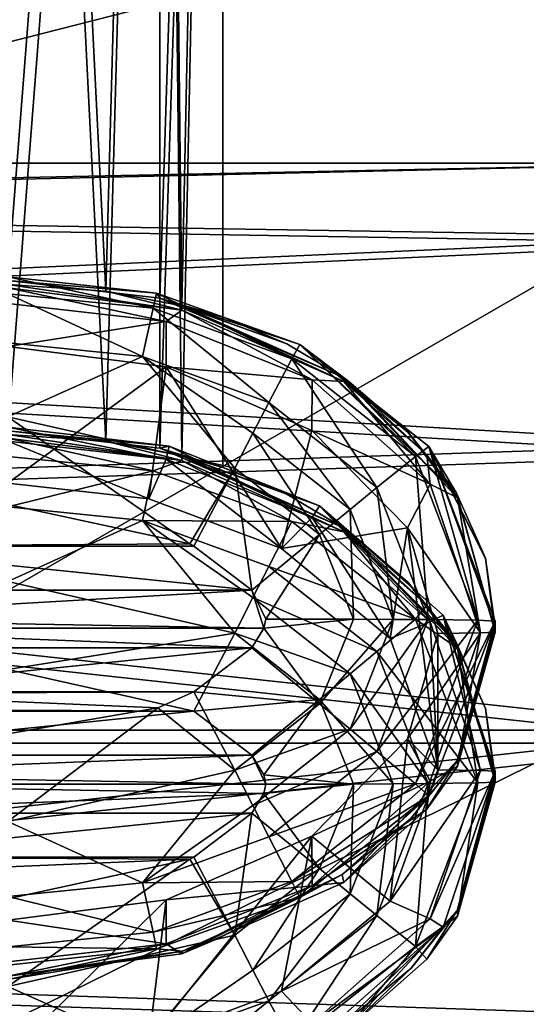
# Model space of a CAD drawing. Header units: metres. Extents: x -1004 to 0, y -808 to 0.
# Tile 49 of 159: x -760 to -742, y -157 to -123. Entities that reach past the tile are written whole.
import ezdxf

# ---------------------------------------------------------------- set-up
doc = ezdxf.new("R2010")
doc.units = ezdxf.units.M

msp = doc.modelspace()

# ---------------------------------------------------------------- linework, layer by layer
at = {"layer": 'None012310'}
for points in [[(-502.018646, -55.05748, 2077.158447), (-932.118103, -108.3162, 2112.660645), (-918.387695, -133.430511, 2129.401611)], [(-918.387695, -133.430511, 2129.401611), (-901.755127, -155.084702, 2143.836426), (-502.018646, -55.05748, 2077.158447)], [(-901.755127, -155.084702, 2143.836426), (-820.791748, -194.333847, 2169.999756), (-502.018646, -55.05748, 2077.158447)], [(-502.018646, -55.05748, 2077.158447), (-820.791748, -194.333847, 2169.999756), (-502.018646, -194.333847, 2169.999756)], [(-914.9198, -137.676178, 2128.745361), (-928.7276, -113.098167, 2112.361572), (-502.018646, -57.672649, 2075.415039)], [(-502.018646, -57.672649, 2075.415039), (-898.363892, -158.604187, 2142.695801), (-914.9198, -137.676178, 2128.745361)], [(-820.791748, -195.279739, 2167.143799), (-898.363892, -158.604187, 2142.695801), (-502.018646, -57.672649, 2075.415039)], [(-502.018646, -195.279739, 2167.143799), (-820.791748, -195.279739, 2167.143799), (-502.018646, -57.672649, 2075.415039)]]:
    msp.add_3dface(points, dxfattribs=at)
at = {"layer": 'None012312'}
for points in [[(-760.21582, -131.741089, 1316.990356), (-760.21582, -63.743683, 1317.58374), (-754.912537, -63.762852, 1319.780396)], [(-754.911255, -132.349716, 1319.183105), (-760.21582, -131.741089, 1316.990356), (-754.912537, -63.762852, 1319.780396)], [(-754.912537, -63.855412, 1330.386597), (-760.21582, -63.87458, 1332.583252), (-756.800537, -132.105423, 1331.164917)], [(-754.151306, -132.62204, 1328.895752), (-754.912537, -63.855412, 1330.386597), (-756.800537, -132.105423, 1331.164917)], [(-754.911255, -132.349716, 1319.183105), (-754.912537, -63.762852, 1319.780396), (-752.71582, -63.809132, 1325.083496)], [(-752.71582, -63.809132, 1325.083496), (-754.912537, -63.855412, 1330.386597), (-754.151306, -132.62204, 1328.895752)], [(-752.71582, -133.018692, 1324.479492), (-754.911255, -132.349716, 1319.183105), (-752.71582, -63.809132, 1325.083496)], [(-752.71582, -133.018692, 1324.479492), (-752.71582, -63.809132, 1325.083496), (-754.151306, -132.62204, 1328.895752)], [(-756.800537, -132.105423, 1331.164917), (-760.21582, -63.87458, 1332.583252), (-760.217529, -131.871994, 1331.989868)], [(-760.21582, -136.97702, 1916.967529), (-760.21582, -68.979607, 1917.560913), (-754.912537, -68.998772, 1919.757568)], [(-754.911255, -137.585632, 1919.160278), (-760.21582, -136.97702, 1916.967529), (-754.912537, -68.998772, 1919.757568)], [(-754.911255, -137.585632, 1919.160278), (-754.912537, -68.998772, 1919.757568), (-752.71582, -69.045052, 1925.060669)], [(-756.800537, -137.341339, 1931.14209), (-760.21582, -69.110504, 1932.560425), (-760.217529, -137.10791, 1931.966919)], [(-754.912537, -69.091331, 1930.36377), (-760.21582, -69.110504, 1932.560425), (-756.800537, -137.341339, 1931.14209)], [(-754.151306, -137.857956, 1928.872925), (-754.912537, -69.091331, 1930.36377), (-756.800537, -137.341339, 1931.14209)], [(-752.71582, -69.045052, 1925.060669), (-754.912537, -69.091331, 1930.36377), (-754.151306, -137.857956, 1928.872925)], [(-752.71582, -138.254608, 1924.456665), (-754.911255, -137.585632, 1919.160278), (-752.71582, -69.045052, 1925.060669)], [(-752.71582, -138.254608, 1924.456665), (-752.71582, -69.045052, 1925.060669), (-754.151306, -137.857956, 1928.872925)], [(-755.035645, -132.17598, 1302.486084), (-755.1521, -132.707458, 1299.4198), (-760.21582, -131.614563, 1302.490967)], [(-755.1521, -132.707458, 1299.4198), (-760.21582, -132.196777, 1299.424316), (-760.21582, -131.614563, 1302.490967)], [(-760.21582, -131.614563, 1302.490967), (-760.21582, -131.741089, 1316.990356), (-755.035645, -132.17598, 1302.486084)], [(-760.21582, -131.741089, 1316.990356), (-754.911255, -132.349716, 1319.183105), (-755.035645, -132.17598, 1302.486084)], [(-754.151184, -132.775528, 1346.482544), (-756.800537, -132.105423, 1331.164917), (-760.217529, -131.871994, 1331.989868)], [(-760.217529, -131.871994, 1331.989868), (-760.217529, -131.99852, 1346.489258), (-754.151184, -132.775528, 1346.482544)], [(-754.151184, -132.775528, 1346.482544), (-760.217529, -131.99852, 1346.489258), (-754.697571, -133.167831, 1349.307739)], [(-754.697571, -133.167831, 1349.307739), (-760.217529, -131.99852, 1346.489258), (-760.216431, -132.539917, 1349.313232)], [(-755.1521, -132.707458, 1299.4198), (-755.52002, -134.389618, 1296.809692), (-760.21582, -132.196777, 1299.424316)], [(-755.52002, -134.389618, 1296.809692), (-760.21582, -133.908249, 1296.813843), (-760.21582, -132.196777, 1299.424316)], [(-754.151306, -132.62204, 1328.895752), (-756.800537, -132.105423, 1331.164917), (-754.151184, -132.775528, 1346.482544)], [(-750.307251, -134.471954, 1299.404419), (-755.1521, -132.707458, 1299.4198), (-755.035645, -132.17598, 1302.486084)], [(-750.031921, -133.973663, 1302.470337), (-750.307251, -134.471954, 1299.404419), (-755.035645, -132.17598, 1302.486084)], [(-755.035645, -132.17598, 1302.486084), (-754.911255, -132.349716, 1319.183105), (-750.031921, -133.973663, 1302.470337)], [(-760.216431, -132.539917, 1349.313232), (-760.216614, -134.044571, 1351.763062), (-754.697571, -133.167831, 1349.307739)], [(-754.911255, -132.349716, 1319.183105), (-748.530579, -135.112442, 1324.461304), (-750.031921, -133.973663, 1302.470337)], [(-752.71582, -133.018692, 1324.479492), (-752.70697, -133.021713, 1324.479492), (-754.911255, -132.349716, 1319.183105)], [(-752.70697, -133.021713, 1324.479492), (-750.489807, -133.945953, 1324.471436), (-754.911255, -132.349716, 1319.183105)], [(-754.911255, -132.349716, 1319.183105), (-750.489807, -133.945953, 1324.471436), (-750.481201, -133.950256, 1324.471436)], [(-750.481201, -133.950256, 1324.471436), (-748.530579, -135.112442, 1324.461304), (-754.911255, -132.349716, 1319.183105)], [(-751.106995, -135.991089, 1296.795654), (-755.52002, -134.389618, 1296.809692), (-755.1521, -132.707458, 1299.4198)], [(-750.307251, -134.471954, 1299.404419), (-751.106995, -135.991089, 1296.795654), (-755.1521, -132.707458, 1299.4198)], [(-749.603027, -135.20079, 1349.289917), (-754.151184, -132.775528, 1346.482544), (-754.697571, -133.167831, 1349.307739)], [(-748.501648, -135.262039, 1346.460815), (-748.530579, -135.112442, 1324.461304), (-754.151306, -132.62204, 1328.895752)], [(-748.530579, -135.112442, 1324.461304), (-750.481201, -133.950256, 1324.471436), (-754.151306, -132.62204, 1328.895752)], [(-754.151306, -132.62204, 1328.895752), (-750.481201, -133.950256, 1324.471436), (-750.489807, -133.945953, 1324.471436)], [(-750.489807, -133.945953, 1324.471436), (-752.70697, -133.021713, 1324.479492), (-754.151306, -132.62204, 1328.895752)], [(-752.70697, -133.021713, 1324.479492), (-752.71582, -133.018692, 1324.479492), (-754.151306, -132.62204, 1328.895752)], [(-748.501648, -135.262039, 1346.460815), (-754.151306, -132.62204, 1328.895752), (-754.151184, -132.775528, 1346.482544)], [(-748.501648, -135.262039, 1346.460815), (-754.151184, -132.775528, 1346.482544), (-749.603027, -135.20079, 1349.289917)], [(-760.216614, -134.044571, 1351.763062), (-754.696289, -134.746262, 1351.756958), (-754.697571, -133.167831, 1349.307739)], [(-754.697571, -133.167831, 1349.307739), (-754.696289, -134.746262, 1351.756958), (-749.603027, -135.20079, 1349.289917)], [(-760.21582, -133.908249, 1296.813843), (-755.52002, -134.389618, 1296.809692), (-760.21582, -136.488403, 1295.057129)], [(-760.216614, -134.044571, 1351.763062), (-760.216431, -138.804169, 1897.159302), (-754.696289, -134.746262, 1351.756958)], [(-745.998535, -137.880554, 1299.374634), (-750.307251, -134.471954, 1299.404419), (-750.031921, -133.973663, 1302.470337)], [(-745.530396, -137.521713, 1302.439331), (-745.998535, -137.880554, 1299.374634), (-750.031921, -133.973663, 1302.470337)], [(-744.578674, -139.130905, 1324.426147), (-744.573303, -139.139587, 1324.426147), (-750.031921, -133.973663, 1302.470337)], [(-744.573303, -139.139587, 1324.426147), (-744.567017, -139.149689, 1324.426025), (-750.031921, -133.973663, 1302.470337)], [(-750.031921, -133.973663, 1302.470337), (-744.567017, -139.149689, 1324.426025), (-745.530396, -137.521713, 1302.439331)], [(-750.031921, -133.973663, 1302.470337), (-748.530579, -135.112442, 1324.461304), (-748.327393, -135.256622, 1324.459961)], [(-748.327393, -135.256622, 1324.459961), (-748.319031, -135.26265, 1324.459961), (-750.031921, -133.973663, 1302.470337)], [(-748.319031, -135.26265, 1324.459961), (-746.263733, -137.024078, 1324.44458), (-750.031921, -133.973663, 1302.470337)], [(-750.031921, -133.973663, 1302.470337), (-746.263733, -137.024078, 1324.44458), (-746.256165, -137.031754, 1324.444458)], [(-746.256165, -137.031754, 1324.444458), (-744.578674, -139.130905, 1324.426147), (-750.031921, -133.973663, 1302.470337)], [(-755.52002, -134.389618, 1296.809692), (-752.303894, -138.283401, 1295.041382), (-760.21582, -136.488403, 1295.057129)], [(-751.106995, -135.991089, 1296.795654), (-751.665833, -137.059708, 1295.792114), (-755.52002, -134.389618, 1296.809692)], [(-751.665833, -137.059708, 1295.792114), (-752.303894, -138.283401, 1295.041382), (-755.52002, -134.389618, 1296.809692)], [(-747.33905, -138.962097, 1296.769775), (-751.106995, -135.991089, 1296.795654), (-750.307251, -134.471954, 1299.404419)], [(-745.998535, -137.880554, 1299.374634), (-747.33905, -138.962097, 1296.769775), (-750.307251, -134.471954, 1299.404419)], [(-760.216431, -138.804169, 1897.159302), (-755.299805, -139.356461, 1897.154541), (-754.696289, -134.746262, 1351.756958)], [(-754.696289, -134.746262, 1351.756958), (-755.299805, -139.356461, 1897.154541), (-750.671204, -141.089813, 1897.139404)], [(-750.671204, -141.089813, 1897.139404), (-749.608643, -136.973862, 1351.737549), (-754.696289, -134.746262, 1351.756958)], [(-754.696289, -134.746262, 1351.756958), (-749.608643, -136.973862, 1351.737549), (-749.603027, -135.20079, 1349.289917)], [(-749.603027, -135.20079, 1349.289917), (-749.608643, -136.973862, 1351.737549), (-745.47998, -138.84462, 1349.258179)], [(-745.47998, -138.84462, 1349.258179), (-748.501648, -135.262039, 1346.460815), (-749.603027, -135.20079, 1349.289917)], [(-748.327393, -135.256622, 1324.459961), (-748.530579, -135.112442, 1324.461304), (-744.534058, -139.32196, 1346.425415)], [(-744.534058, -139.32196, 1346.425415), (-748.530579, -135.112442, 1324.461304), (-745.602417, -137.819229, 1346.438477)], [(-748.530579, -135.112442, 1324.461304), (-748.501648, -135.262039, 1346.460815), (-745.602417, -137.819229, 1346.438477)], [(-745.602417, -137.819229, 1346.438477), (-748.501648, -135.262039, 1346.460815), (-745.47998, -138.84462, 1349.258179)], [(-748.319031, -135.26265, 1324.459961), (-748.327393, -135.256622, 1324.459961), (-744.534058, -139.32196, 1346.425415)], [(-744.534058, -139.32196, 1346.425415), (-746.263733, -137.024078, 1324.44458), (-748.319031, -135.26265, 1324.459961)], [(-748.275757, -139.724945, 1295.768799), (-751.665833, -137.059708, 1295.792114), (-751.106995, -135.991089, 1296.795654)], [(-747.33905, -138.962097, 1296.769775), (-748.275757, -139.724945, 1295.768799), (-751.106995, -135.991089, 1296.795654)], [(-752.303894, -138.283401, 1295.041382), (-753.868774, -140.926224, 1294.409424), (-760.21582, -136.488403, 1295.057129)], [(-760.21582, -136.488403, 1295.057129), (-753.868774, -140.926224, 1294.409424), (-760.21582, -139.544434, 1294.421387)], [(-754.585144, -137.516937, 1902.46228), (-754.697571, -137.970413, 1899.629639), (-760.216431, -136.850479, 1902.46814)], [(-754.697571, -137.970413, 1899.629639), (-760.216431, -137.342499, 1899.635132), (-760.216431, -136.850479, 1902.46814)], [(-760.216431, -136.850479, 1902.46814), (-760.21582, -136.97702, 1916.967529), (-754.585144, -137.516937, 1902.46228)], [(-760.21582, -136.97702, 1916.967529), (-754.911255, -137.585632, 1919.160278), (-754.585144, -137.516937, 1902.46228)], [(-746.270203, -140.361496, 1351.708008), (-749.608643, -136.973862, 1351.737549), (-750.671204, -141.089813, 1897.139404)], [(-745.47998, -138.84462, 1349.258179), (-749.608643, -136.973862, 1351.737549), (-746.270203, -140.361496, 1351.708008)], [(-754.151184, -138.011444, 1946.459595), (-756.800537, -137.341339, 1931.14209), (-760.217529, -137.10791, 1931.966919)], [(-760.217529, -137.10791, 1931.966919), (-760.217529, -137.234451, 1946.466431), (-754.151184, -138.011444, 1946.459595)], [(-754.151184, -138.011444, 1946.459595), (-760.217529, -137.234451, 1946.466431), (-755.1521, -138.380783, 1949.517944)], [(-755.1521, -138.380783, 1949.517944), (-760.217529, -137.234451, 1946.466431), (-760.21582, -137.870102, 1949.522461)], [(-754.697571, -137.970413, 1899.629639), (-755.299805, -139.356461, 1897.154541), (-760.216431, -137.342499, 1899.635132)], [(-755.299805, -139.356461, 1897.154541), (-760.216431, -138.804169, 1897.159302), (-760.216431, -137.342499, 1899.635132)], [(-754.151306, -137.857956, 1928.872925), (-756.800537, -137.341339, 1931.14209), (-754.151184, -138.011444, 1946.459595)], [(-749.345337, -140.599472, 1295.02124), (-752.303894, -138.283401, 1295.041382), (-751.665833, -137.059708, 1295.792114)], [(-748.275757, -139.724945, 1295.768799), (-749.345337, -140.599472, 1295.02124), (-751.665833, -137.059708, 1295.792114)], [(-746.256165, -137.031754, 1324.444458), (-746.263733, -137.024078, 1324.44458), (-744.534058, -139.32196, 1346.425415)], [(-744.578674, -139.130905, 1324.426147), (-746.256165, -137.031754, 1324.444458), (-744.534058, -139.32196, 1346.425415)], [(-754.585144, -137.516937, 1902.46228), (-754.911255, -137.585632, 1919.160278), (-749.341187, -139.590836, 1902.444214)], [(-754.911255, -137.585632, 1919.160278), (-748.530579, -140.348373, 1924.438354), (-749.341187, -139.590836, 1902.444214)], [(-752.71582, -138.254608, 1924.456665), (-752.70697, -138.257645, 1924.456665), (-754.911255, -137.585632, 1919.160278)], [(-752.70697, -138.257645, 1924.456665), (-750.489807, -139.181885, 1924.448608), (-754.911255, -137.585632, 1919.160278)], [(-754.911255, -137.585632, 1919.160278), (-750.489807, -139.181885, 1924.448608), (-750.481201, -139.186172, 1924.448608)], [(-750.481201, -139.186172, 1924.448608), (-748.530579, -140.348373, 1924.438354), (-754.911255, -137.585632, 1919.160278)], [(-749.603027, -140.003372, 1899.611938), (-754.697571, -137.970413, 1899.629639), (-754.585144, -137.516937, 1902.46228)], [(-749.341187, -139.590836, 1902.444214), (-749.603027, -140.003372, 1899.611938), (-754.585144, -137.516937, 1902.46228)], [(-743.824829, -143.587387, 1299.324829), (-745.998535, -137.880554, 1299.374634), (-745.530396, -137.521713, 1302.439331)], [(-743.21582, -143.614105, 1302.38623), (-743.824829, -143.587387, 1299.324829), (-745.530396, -137.521713, 1302.439331)], [(-743.21582, -143.614105, 1302.38623), (-745.530396, -137.521713, 1302.439331), (-743.21582, -143.806091, 1324.385376)], [(-745.530396, -137.521713, 1302.439331), (-743.549133, -141.434128, 1324.406128), (-743.21582, -143.806091, 1324.385376)], [(-744.567017, -139.149689, 1324.426025), (-743.551758, -141.424942, 1324.406128), (-745.530396, -137.521713, 1302.439331)], [(-745.530396, -137.521713, 1302.439331), (-743.551758, -141.424942, 1324.406128), (-743.549133, -141.434128, 1324.406128)], [(-755.1521, -138.380783, 1949.517944), (-760.21582, -137.870102, 1949.522461), (-760.21582, -139.626862, 1952.102661)], [(-750.671204, -141.089813, 1897.139404), (-755.299805, -139.356461, 1897.154541), (-754.697571, -137.970413, 1899.629639)], [(-750.307251, -140.145279, 1949.502563), (-754.151184, -138.011444, 1946.459595), (-755.1521, -138.380783, 1949.517944)], [(-749.603027, -140.003372, 1899.611938), (-750.671204, -141.089813, 1897.139404), (-754.697571, -137.970413, 1899.629639)], [(-748.501648, -140.497955, 1946.437988), (-748.530579, -140.348373, 1924.438354), (-754.151306, -137.857956, 1928.872925)], [(-748.530579, -140.348373, 1924.438354), (-750.481201, -139.186172, 1924.448608), (-754.151306, -137.857956, 1928.872925)], [(-754.151306, -137.857956, 1928.872925), (-750.481201, -139.186172, 1924.448608), (-750.489807, -139.181885, 1924.448608)], [(-750.489807, -139.181885, 1924.448608), (-752.70697, -138.257645, 1924.456665), (-754.151306, -137.857956, 1928.872925)], [(-752.70697, -138.257645, 1924.456665), (-752.71582, -138.254608, 1924.456665), (-754.151306, -137.857956, 1928.872925)], [(-748.501648, -140.497955, 1946.437988), (-754.151306, -137.857956, 1928.872925), (-754.151184, -138.011444, 1946.459595)], [(-748.501648, -140.497955, 1946.437988), (-754.151184, -138.011444, 1946.459595), (-750.307251, -140.145279, 1949.502563)], [(-745.55896, -143.564743, 1296.729614), (-747.33905, -138.962097, 1296.769775), (-745.998535, -137.880554, 1299.374634)], [(-743.824829, -143.587387, 1299.324829), (-745.55896, -143.564743, 1296.729614), (-745.998535, -137.880554, 1299.374634)], [(-744.534058, -139.32196, 1346.425415), (-745.602417, -137.819229, 1346.438477), (-745.47998, -138.84462, 1349.258179)], [(-755.1521, -138.380783, 1949.517944), (-760.21582, -139.626862, 1952.102661), (-755.52002, -140.108231, 1952.098389)], [(-750.307251, -140.145279, 1949.502563), (-755.1521, -138.380783, 1949.517944), (-755.52002, -140.108231, 1952.098389)], [(-752.303894, -138.283401, 1295.041382), (-753.726318, -140.999481, 1294.408691), (-753.868774, -140.926224, 1294.409424)], [(-751.707275, -142.535782, 1294.395386), (-753.726318, -140.999481, 1294.408691), (-752.303894, -138.283401, 1295.041382)], [(-749.345337, -140.599472, 1295.02124), (-751.707275, -142.535782, 1294.395386), (-752.303894, -138.283401, 1295.041382)], [(-746.771301, -143.556061, 1295.734741), (-748.275757, -139.724945, 1295.768799), (-747.33905, -138.962097, 1296.769775)], [(-745.55896, -143.564743, 1296.729614), (-746.771301, -143.556061, 1295.734741), (-747.33905, -138.962097, 1296.769775)], [(-743.732544, -144.022751, 1349.213013), (-745.47998, -138.84462, 1349.258179), (-746.270203, -140.361496, 1351.708008)], [(-744.534058, -139.32196, 1346.425415), (-745.47998, -138.84462, 1349.258179), (-743.732544, -144.022751, 1349.213013)], [(-744.534058, -139.32196, 1346.425415), (-744.573303, -139.139587, 1324.426147), (-744.578674, -139.130905, 1324.426147)], [(-744.567017, -139.149689, 1324.426025), (-744.573303, -139.139587, 1324.426147), (-744.534058, -139.32196, 1346.425415)], [(-743.21582, -143.998062, 1346.384521), (-743.551758, -141.424942, 1324.406128), (-744.567017, -139.149689, 1324.426025)], [(-743.21582, -143.998062, 1346.384521), (-744.567017, -139.149689, 1324.426025), (-744.534058, -139.32196, 1346.425415)], [(-743.21582, -143.998062, 1346.384521), (-744.534058, -139.32196, 1346.425415), (-743.732544, -144.022751, 1349.213013)], [(-760.21582, -139.544434, 1294.421387), (-753.868774, -140.926224, 1294.409424), (-766.705383, -140.999496, 1294.408691)], [(-755.52002, -140.108231, 1952.098389), (-760.21582, -139.626862, 1952.102661), (-760.21582, -142.237289, 1953.814087)], [(-745.47998, -143.647202, 1899.580078), (-749.603027, -140.003372, 1899.611938), (-749.341187, -139.590836, 1902.444214)], [(-748.154358, -143.549606, 1294.995483), (-749.345337, -140.599472, 1295.02124), (-748.275757, -139.724945, 1295.768799)], [(-745.033997, -143.40451, 1902.410889), (-745.47998, -143.647202, 1899.580078), (-749.341187, -139.590836, 1902.444214)], [(-744.578674, -144.366821, 1924.40332), (-744.573303, -144.375504, 1924.40332), (-749.341187, -139.590836, 1902.444214)], [(-744.573303, -144.375504, 1924.40332), (-744.567017, -144.38562, 1924.403198), (-749.341187, -139.590836, 1902.444214)], [(-749.341187, -139.590836, 1902.444214), (-744.567017, -144.38562, 1924.403198), (-745.033997, -143.40451, 1902.410889)], [(-749.341187, -139.590836, 1902.444214), (-748.530579, -140.348373, 1924.438354), (-748.327393, -140.492538, 1924.437134)], [(-748.327393, -140.492538, 1924.437134), (-748.319031, -140.498581, 1924.437134), (-749.341187, -139.590836, 1902.444214)], [(-748.319031, -140.498581, 1924.437134), (-746.263733, -142.26001, 1924.421753), (-749.341187, -139.590836, 1902.444214)], [(-749.341187, -139.590836, 1902.444214), (-746.263733, -142.26001, 1924.421753), (-746.256165, -142.267685, 1924.421631)], [(-746.256165, -142.267685, 1924.421631), (-744.578674, -144.366821, 1924.40332), (-749.341187, -139.590836, 1902.444214)], [(-746.771301, -143.556061, 1295.734741), (-748.154358, -143.549606, 1294.995483), (-748.275757, -139.724945, 1295.768799)], [(-755.52002, -140.108231, 1952.098389), (-760.21582, -142.237289, 1953.814087), (-752.303894, -144.032272, 1953.798462)], [(-751.106995, -141.709702, 1952.084473), (-755.52002, -140.108231, 1952.098389), (-751.665833, -142.795685, 1953.069214)], [(-751.665833, -142.795685, 1953.069214), (-755.52002, -140.108231, 1952.098389), (-752.303894, -144.032272, 1953.798462)], [(-750.307251, -140.145279, 1949.502563), (-755.52002, -140.108231, 1952.098389), (-751.106995, -141.709702, 1952.084473)], [(-746.87793, -144.228683, 1897.112061), (-750.671204, -141.089813, 1897.139404), (-749.603027, -140.003372, 1899.611938)], [(-745.47998, -143.647202, 1899.580078), (-746.87793, -144.228683, 1897.112061), (-749.603027, -140.003372, 1899.611938)], [(-745.998535, -143.553879, 1949.4729), (-750.307251, -140.145279, 1949.502563), (-751.106995, -141.709702, 1952.084473)], [(-746.87793, -144.228683, 1897.112061), (-746.270203, -140.361496, 1351.708008), (-750.671204, -141.089813, 1897.139404)], [(-745.998535, -143.553879, 1949.4729), (-748.501648, -140.497955, 1946.437988), (-750.307251, -140.145279, 1949.502563)], [(-748.327393, -140.492538, 1924.437134), (-748.530579, -140.348373, 1924.438354), (-744.534058, -144.557892, 1946.402466)], [(-744.534058, -144.557892, 1946.402466), (-748.530579, -140.348373, 1924.438354), (-745.602417, -143.055145, 1946.415649)], [(-748.530579, -140.348373, 1924.438354), (-748.501648, -140.497955, 1946.437988), (-745.602417, -143.055145, 1946.415649)], [(-746.270203, -140.361496, 1351.708008), (-746.87793, -144.228683, 1897.112061), (-745.21582, -148.803848, 1897.072021)], [(-745.21582, -144.04425, 1351.675903), (-746.270203, -140.361496, 1351.708008), (-745.21582, -148.803848, 1897.072021)], [(-746.270203, -140.361496, 1351.708008), (-745.21582, -144.04425, 1351.675903), (-743.732544, -144.022751, 1349.213013)], [(-751.21582, -143.544296, 1294.386475), (-751.707275, -142.535782, 1294.395386), (-749.345337, -140.599472, 1295.02124)], [(-748.154358, -143.549606, 1294.995483), (-751.21582, -143.544296, 1294.386475), (-749.345337, -140.599472, 1295.02124)], [(-745.602417, -143.055145, 1946.415649), (-748.501648, -140.497955, 1946.437988), (-745.998535, -143.553879, 1949.4729)], [(-748.319031, -140.498581, 1924.437134), (-748.327393, -140.492538, 1924.437134), (-744.534058, -144.557892, 1946.402466)], [(-744.534058, -144.557892, 1946.402466), (-746.263733, -142.26001, 1924.421753), (-748.319031, -140.498581, 1924.437134)], [(-768.72644, -142.538223, 1294.395264), (-766.705383, -140.999496, 1294.408691), (-751.707275, -142.535782, 1294.395386)], [(-753.868774, -140.926224, 1294.409424), (-753.726318, -140.999481, 1294.408691), (-766.705383, -140.999496, 1294.408691)], [(-766.705383, -140.999496, 1294.408691), (-753.726318, -140.999481, 1294.408691), (-751.707275, -142.535782, 1294.395386)], [(-743.549133, -141.434128, 1324.406128), (-743.551758, -141.424942, 1324.406128), (-743.21582, -143.998062, 1346.384521)], [(-743.21582, -143.806091, 1324.385376), (-743.549133, -141.434128, 1324.406128), (-743.21582, -143.998062, 1346.384521)], [(-747.33905, -144.68071, 1952.058472), (-751.106995, -141.709702, 1952.084473), (-751.665833, -142.795685, 1953.069214)], [(-745.998535, -143.553879, 1949.4729), (-751.106995, -141.709702, 1952.084473), (-747.33905, -144.68071, 1952.058472)], [(-752.303894, -144.032272, 1953.798462), (-760.21582, -142.237289, 1953.814087), (-760.21582, -145.303955, 1954.396362)], [(-746.256165, -142.267685, 1924.421631), (-746.263733, -142.26001, 1924.421753), (-744.534058, -144.557892, 1946.402466)], [(-744.578674, -144.366821, 1924.40332), (-746.256165, -142.267685, 1924.421631), (-744.534058, -144.557892, 1946.402466)], [(-751.282776, -143.865799, 1294.383667), (-769.21582, -143.544296, 1294.386475), (-751.707275, -142.535782, 1294.395386)], [(-751.707275, -142.535782, 1294.395386), (-769.21582, -143.544296, 1294.386475), (-768.72644, -142.538223, 1294.395264)], [(-751.665833, -142.795685, 1953.069214), (-752.303894, -144.032272, 1953.798462), (-748.275757, -145.460922, 1953.046021)], [(-751.21582, -143.544296, 1294.386475), (-751.282776, -143.865799, 1294.383667), (-751.707275, -142.535782, 1294.395386)], [(-747.33905, -144.68071, 1952.058472), (-751.665833, -142.795685, 1953.069214), (-748.275757, -145.460922, 1953.046021)], [(-744.534058, -144.557892, 1946.402466), (-745.602417, -143.055145, 1946.415649), (-745.998535, -143.553879, 1949.4729)], [(-743.732544, -148.825333, 1899.534912), (-745.47998, -143.647202, 1899.580078), (-745.033997, -143.40451, 1902.410889)], [(-743.21582, -148.850021, 1902.363403), (-743.732544, -148.825333, 1899.534912), (-745.033997, -143.40451, 1902.410889)], [(-743.21582, -148.850021, 1902.363403), (-745.033997, -143.40451, 1902.410889), (-743.21582, -149.042007, 1924.362549)], [(-745.033997, -143.40451, 1902.410889), (-743.549133, -146.670044, 1924.383179), (-743.21582, -149.042007, 1924.362549)], [(-744.567017, -144.38562, 1924.403198), (-743.551758, -146.660858, 1924.383301), (-745.033997, -143.40451, 1902.410889)], [(-745.033997, -143.40451, 1902.410889), (-743.551758, -146.660858, 1924.383301), (-743.549133, -146.670044, 1924.383179)], [(-769.21582, -143.544296, 1294.386475), (-751.282776, -143.865799, 1294.383667), (-769.148926, -143.865891, 1294.383667)], [(-751.282776, -143.865799, 1294.383667), (-751.705139, -144.550293, 1294.377808), (-769.148926, -143.865891, 1294.383667)], [(-769.148926, -143.865891, 1294.383667), (-751.705139, -144.550293, 1294.377808), (-768.724426, -144.552811, 1294.377686)], [(-749.345337, -146.499741, 1294.969727), (-751.705139, -144.550293, 1294.377808), (-751.282776, -143.865799, 1294.383667)], [(-751.21582, -143.544296, 1294.386475), (-748.154358, -143.549606, 1294.995483), (-751.282776, -143.865799, 1294.383667)], [(-748.154358, -143.549606, 1294.995483), (-749.345337, -146.499741, 1294.969727), (-751.282776, -143.865799, 1294.383667)], [(-748.154358, -143.549606, 1294.995483), (-746.771301, -143.556061, 1295.734741), (-749.345337, -146.499741, 1294.969727)], [(-746.771301, -143.556061, 1295.734741), (-748.275757, -147.387177, 1295.701904), (-749.345337, -146.499741, 1294.969727)], [(-746.771301, -143.556061, 1295.734741), (-745.55896, -143.564743, 1296.729614), (-748.275757, -147.387177, 1295.701904)], [(-745.55896, -143.564743, 1296.729614), (-747.33905, -148.167389, 1296.689453), (-748.275757, -147.387177, 1295.701904)], [(-743.824829, -149.260712, 1949.423096), (-745.998535, -143.553879, 1949.4729), (-747.33905, -144.68071, 1952.058472)], [(-747.33905, -148.167389, 1296.689453), (-745.55896, -143.564743, 1296.729614), (-743.824829, -143.587387, 1299.324829)], [(-745.998535, -149.294205, 1299.275024), (-747.33905, -148.167389, 1296.689453), (-743.824829, -143.587387, 1299.324829)], [(-745.21582, -148.803848, 1897.072021), (-746.87793, -144.228683, 1897.112061), (-745.47998, -143.647202, 1899.580078)], [(-744.534058, -144.557892, 1946.402466), (-745.998535, -143.553879, 1949.4729), (-743.824829, -149.260712, 1949.423096)], [(-743.824829, -143.587387, 1299.324829), (-743.21582, -143.614105, 1302.38623), (-745.998535, -149.294205, 1299.275024)], [(-743.21582, -143.614105, 1302.38623), (-745.530396, -149.706497, 1302.333008), (-745.998535, -149.294205, 1299.275024)], [(-744.543213, -148.475815, 1324.344604), (-745.530396, -149.706497, 1302.333008), (-743.21582, -143.614105, 1302.38623)], [(-743.732544, -148.825333, 1899.534912), (-745.21582, -148.803848, 1897.072021), (-745.47998, -143.647202, 1899.580078)], [(-743.21582, -143.806091, 1324.385376), (-744.543213, -148.475815, 1324.344604), (-743.21582, -143.614105, 1302.38623)], [(-744.534058, -148.674179, 1346.34375), (-744.543213, -148.475815, 1324.344604), (-743.21582, -143.806091, 1324.385376)], [(-743.21582, -143.998062, 1346.384521), (-744.534058, -148.674179, 1346.34375), (-743.21582, -143.806091, 1324.385376)], [(-760.21582, -145.303955, 1954.396362), (-753.726318, -146.759003, 1954.383545), (-752.303894, -144.032272, 1953.798462)], [(-753.726318, -146.759003, 1954.383545), (-749.345337, -146.348358, 1953.778198), (-752.303894, -144.032272, 1953.798462)], [(-752.303894, -144.032272, 1953.798462), (-749.345337, -146.348358, 1953.778198), (-748.275757, -145.460922, 1953.046021)], [(-745.21582, -144.04425, 1351.675903), (-746.270142, -147.726883, 1351.643677), (-743.732544, -144.022751, 1349.213013)], [(-746.270142, -147.726883, 1351.643677), (-745.47998, -149.200882, 1349.167847), (-743.732544, -144.022751, 1349.213013)], [(-745.21582, -144.04425, 1351.675903), (-745.21582, -148.803848, 1897.072021), (-746.270142, -147.726883, 1351.643677)], [(-743.732544, -144.022751, 1349.213013), (-745.47998, -149.200882, 1349.167847), (-744.534058, -148.674179, 1346.34375)], [(-743.21582, -143.998062, 1346.384521), (-743.732544, -144.022751, 1349.213013), (-744.534058, -148.674179, 1346.34375)], [(-751.705139, -144.550293, 1294.377808), (-766.705383, -146.089081, 1294.36438), (-768.724426, -144.552811, 1294.377686)], [(-751.705139, -144.550293, 1294.377808), (-753.726318, -146.089096, 1294.36438), (-766.705383, -146.089081, 1294.36438)], [(-753.726318, -146.089096, 1294.36438), (-751.705139, -144.550293, 1294.377808), (-749.345337, -146.499741, 1294.969727)], [(-744.534058, -144.557892, 1946.402466), (-744.573303, -144.375504, 1924.40332), (-744.578674, -144.366821, 1924.40332)], [(-744.567017, -144.38562, 1924.403198), (-744.573303, -144.375504, 1924.40332), (-744.534058, -144.557892, 1946.402466)], [(-743.21582, -149.233994, 1946.361694), (-743.551758, -146.660858, 1924.383301), (-744.567017, -144.38562, 1924.403198)], [(-743.21582, -149.233994, 1946.361694), (-744.567017, -144.38562, 1924.403198), (-744.534058, -144.557892, 1946.402466)], [(-743.21582, -149.233994, 1946.361694), (-744.534058, -144.557892, 1946.402466), (-743.824829, -149.260712, 1949.423096)], [(-748.275757, -145.460922, 1953.046021), (-745.55896, -149.283356, 1952.018311), (-747.33905, -144.68071, 1952.058472)], [(-745.55896, -149.283356, 1952.018311), (-743.824829, -149.260712, 1949.423096), (-747.33905, -144.68071, 1952.058472)], [(-753.726318, -146.759003, 1954.383545), (-760.21582, -145.303955, 1954.396362), (-766.562927, -146.68573, 1954.384277)], [(-749.345337, -146.348358, 1953.778198), (-746.771301, -149.292038, 1953.013184), (-748.275757, -145.460922, 1953.046021)], [(-748.275757, -145.460922, 1953.046021), (-746.771301, -149.292038, 1953.013184), (-745.55896, -149.283356, 1952.018311)], [(-753.726318, -146.089096, 1294.36438), (-766.601501, -146.142792, 1294.363892), (-766.705383, -146.089081, 1294.36438)], [(-753.726318, -146.089096, 1294.36438), (-754.980896, -146.64653, 1294.359497), (-766.601501, -146.142792, 1294.363892)], [(-754.980896, -146.64653, 1294.359497), (-760.21582, -147.544144, 1294.351563), (-766.601501, -146.142792, 1294.363892)], [(-754.980896, -146.64653, 1294.359497), (-753.726318, -146.089096, 1294.36438), (-752.303894, -148.815811, 1294.949463)], [(-752.303894, -148.815811, 1294.949463), (-753.726318, -146.089096, 1294.36438), (-749.345337, -146.499741, 1294.969727)], [(-753.726318, -146.759003, 1954.383545), (-751.705139, -148.297806, 1954.370117), (-749.345337, -146.348358, 1953.778198)], [(-749.345337, -146.499741, 1294.969727), (-748.275757, -147.387177, 1295.701904), (-752.303894, -148.815811, 1294.949463)], [(-751.705139, -148.297806, 1954.370117), (-751.282776, -148.9823, 1954.364258), (-749.345337, -146.348358, 1953.778198)], [(-749.345337, -146.348358, 1953.778198), (-751.282776, -148.9823, 1954.364258), (-748.154358, -149.298492, 1953.752441)], [(-748.154358, -149.298492, 1953.752441), (-746.771301, -149.292038, 1953.013184), (-749.345337, -146.348358, 1953.778198)], [(-751.705139, -148.297806, 1954.370117), (-753.726318, -146.759003, 1954.383545), (-768.724426, -148.295288, 1954.370239)], [(-768.724426, -148.295288, 1954.370239), (-753.726318, -146.759003, 1954.383545), (-766.705383, -146.759003, 1954.383545)], [(-753.726318, -146.759003, 1954.383545), (-766.562927, -146.68573, 1954.384277), (-766.705383, -146.759003, 1954.383545)], [(-760.21582, -150.610794, 1294.933838), (-760.21582, -147.544144, 1294.351563), (-754.980896, -146.64653, 1294.359497)], [(-760.21582, -150.610794, 1294.933838), (-754.980896, -146.64653, 1294.359497), (-752.303894, -148.815811, 1294.949463)], [(-743.549133, -146.670044, 1924.383179), (-743.551758, -146.660858, 1924.383301), (-743.21582, -149.233994, 1946.361694)], [(-743.21582, -149.042007, 1924.362549), (-743.549133, -146.670044, 1924.383179), (-743.21582, -149.233994, 1946.361694)], [(-748.275757, -147.387177, 1295.701904), (-751.665833, -150.052414, 1295.678711), (-752.303894, -148.815811, 1294.949463)], [(-748.275757, -147.387177, 1295.701904), (-747.33905, -148.167389, 1296.689453), (-751.665833, -150.052414, 1295.678711)], [(-746.270142, -147.726883, 1351.643677), (-746.87793, -153.378998, 1897.032104), (-749.608643, -151.114685, 1351.614136)], [(-746.270142, -147.726883, 1351.643677), (-749.608643, -151.114685, 1351.614136), (-745.47998, -149.200882, 1349.167847)], [(-745.21582, -148.803848, 1897.072021), (-746.87793, -153.378998, 1897.032104), (-746.270142, -147.726883, 1351.643677)], [(-769.148926, -148.982193, 1954.364258), (-751.705139, -148.297806, 1954.370117), (-768.724426, -148.295288, 1954.370239)], [(-751.705139, -148.297806, 1954.370117), (-769.148926, -148.982193, 1954.364258), (-751.21582, -149.303802, 1954.36145)], [(-751.282776, -148.9823, 1954.364258), (-751.705139, -148.297806, 1954.370117), (-751.21582, -149.303802, 1954.36145)], [(-747.33905, -148.167389, 1296.689453), (-751.106995, -151.138382, 1296.663452), (-751.665833, -150.052414, 1295.678711)], [(-751.106995, -151.138382, 1296.663452), (-747.33905, -148.167389, 1296.689453), (-745.998535, -149.294205, 1299.275024)], [(-745.600098, -150.174133, 1346.330688), (-748.501648, -152.7341, 1346.30835), (-744.543213, -148.475815, 1324.344604)], [(-744.543213, -148.475815, 1324.344604), (-748.501648, -152.7341, 1346.30835), (-746.133728, -150.478699, 1324.327148)], [(-744.543213, -148.475815, 1324.344604), (-746.133728, -150.478699, 1324.327148), (-745.530396, -149.706497, 1302.333008)], [(-744.534058, -148.674179, 1346.34375), (-745.600098, -150.174133, 1346.330688), (-744.543213, -148.475815, 1324.344604)], [(-744.534058, -148.674179, 1346.34375), (-745.47998, -149.200882, 1349.167847), (-745.600098, -150.174133, 1346.330688)], [(-751.21582, -149.303802, 1954.36145), (-769.148926, -148.982193, 1954.364258), (-769.21582, -149.303802, 1954.36145)], [(-760.21582, -150.610794, 1294.933838), (-752.303894, -148.815811, 1294.949463), (-755.52002, -152.739868, 1296.649536)], [(-752.303894, -148.815811, 1294.949463), (-751.665833, -150.052414, 1295.678711), (-755.52002, -152.739868, 1296.649536)], [(-751.282776, -148.9823, 1954.364258), (-751.21582, -149.303802, 1954.36145), (-748.154358, -149.298492, 1953.752441)], [(-746.87793, -153.378998, 1897.032104), (-745.21582, -148.803848, 1897.072021), (-743.732544, -148.825333, 1899.534912)], [(-745.47998, -154.003479, 1899.489746), (-746.87793, -153.378998, 1897.032104), (-743.732544, -148.825333, 1899.534912)], [(-743.732544, -148.825333, 1899.534912), (-743.21582, -148.850021, 1902.363403), (-745.47998, -154.003479, 1899.489746)], [(-743.21582, -148.850021, 1902.363403), (-745.033997, -154.295532, 1902.315796), (-745.47998, -154.003479, 1899.489746)], [(-744.543213, -153.711746, 1924.321777), (-745.033997, -154.295532, 1902.315796), (-743.21582, -148.850021, 1902.363403)], [(-743.21582, -149.042007, 1924.362549), (-744.543213, -153.711746, 1924.321777), (-743.21582, -148.850021, 1902.363403)], [(-768.72644, -150.309875, 1954.352661), (-751.282776, -149.625305, 1954.358643), (-769.21582, -149.303802, 1954.36145)], [(-769.21582, -149.303802, 1954.36145), (-751.282776, -149.625305, 1954.358643), (-751.21582, -149.303802, 1954.36145)], [(-751.21582, -149.303802, 1954.36145), (-751.282776, -149.625305, 1954.358643), (-748.154358, -149.298492, 1953.752441)], [(-751.282776, -149.625305, 1954.358643), (-749.345337, -152.248627, 1953.726685), (-748.154358, -149.298492, 1953.752441)], [(-750.307251, -152.70282, 1299.245361), (-751.106995, -151.138382, 1296.663452), (-745.998535, -149.294205, 1299.275024)], [(-745.998535, -149.294205, 1299.275024), (-745.530396, -149.706497, 1302.333008), (-750.307251, -152.70282, 1299.245361)], [(-749.608643, -151.114685, 1351.614136), (-749.603027, -152.844727, 1349.135986), (-745.47998, -149.200882, 1349.167847)], [(-745.47998, -149.200882, 1349.167847), (-749.603027, -152.844727, 1349.135986), (-745.600098, -150.174133, 1346.330688)], [(-748.154358, -149.298492, 1953.752441), (-749.345337, -152.248627, 1953.726685), (-748.275757, -153.123154, 1952.979126)], [(-746.771301, -149.292038, 1953.013184), (-748.275757, -153.123154, 1952.979126), (-747.33905, -153.886002, 1951.978149)], [(-746.771301, -149.292038, 1953.013184), (-748.154358, -149.298492, 1953.752441), (-748.275757, -153.123154, 1952.979126)], [(-745.55896, -149.283356, 1952.018311), (-747.33905, -153.886002, 1951.978149), (-745.998535, -154.967529, 1949.373291)], [(-745.55896, -149.283356, 1952.018311), (-746.771301, -149.292038, 1953.013184), (-747.33905, -153.886002, 1951.978149)], [(-743.824829, -149.260712, 1949.423096), (-745.998535, -154.967529, 1949.373291), (-744.534058, -153.910095, 1946.320923)], [(-743.824829, -149.260712, 1949.423096), (-745.55896, -149.283356, 1952.018311), (-745.998535, -154.967529, 1949.373291)], [(-744.534058, -153.910095, 1946.320923), (-744.543213, -153.711746, 1924.321777), (-743.21582, -149.042007, 1924.362549)], [(-743.21582, -149.233994, 1946.361694), (-744.534058, -153.910095, 1946.320923), (-743.21582, -149.042007, 1924.362549)], [(-743.21582, -149.233994, 1946.361694), (-743.824829, -149.260712, 1949.423096), (-744.534058, -153.910095, 1946.320923)], [(-751.282776, -149.625305, 1954.358643), (-768.72644, -150.309875, 1954.352661), (-751.707275, -150.312317, 1954.352539)], [(-751.282776, -149.625305, 1954.358643), (-751.707275, -150.312317, 1954.352539), (-749.345337, -152.248627, 1953.726685)], [(-745.530396, -149.706497, 1302.333008), (-750.031921, -153.254532, 1302.302124), (-750.307251, -152.70282, 1299.245361)], [(-745.530396, -149.706497, 1302.333008), (-748.556458, -152.455643, 1324.309937), (-750.031921, -153.254532, 1302.302124)], [(-745.530396, -149.706497, 1302.333008), (-746.155334, -150.500427, 1324.326904), (-748.556458, -152.455643, 1324.309937)], [(-746.133728, -150.478699, 1324.327148), (-746.155334, -150.500427, 1324.326904), (-745.530396, -149.706497, 1302.333008)], [(-751.665833, -150.052414, 1295.678711), (-751.106995, -151.138382, 1296.663452), (-755.52002, -152.739868, 1296.649536)], [(-768.72644, -150.309875, 1954.352661), (-766.705383, -151.848602, 1954.339233), (-751.707275, -150.312317, 1954.352539)], [(-751.707275, -150.312317, 1954.352539), (-766.705383, -151.848602, 1954.339233), (-753.726318, -151.848602, 1954.339233)], [(-751.707275, -150.312317, 1954.352539), (-753.726318, -151.848602, 1954.339233), (-752.303894, -154.564697, 1953.706543)], [(-751.707275, -150.312317, 1954.352539), (-752.303894, -154.564697, 1953.706543), (-749.345337, -152.248627, 1953.726685)], [(-745.600098, -150.174133, 1346.330688), (-749.603027, -152.844727, 1349.135986), (-748.501648, -152.7341, 1346.30835)], [(-755.52002, -152.739868, 1296.649536), (-760.21582, -153.221222, 1296.645264), (-760.21582, -150.610794, 1294.933838)], [(-746.155334, -150.500427, 1324.326904), (-748.501648, -152.7341, 1346.30835), (-748.556458, -152.455643, 1324.309937)], [(-748.501648, -152.7341, 1346.30835), (-746.155334, -150.500427, 1324.326904), (-746.133728, -150.478699, 1324.327148)], [(-755.52002, -152.739868, 1296.649536), (-751.106995, -151.138382, 1296.663452), (-750.307251, -152.70282, 1299.245361)], [(-749.608643, -151.114685, 1351.614136), (-750.671204, -156.517914, 1897.004761), (-755.299805, -158.25119, 1896.989624)], [(-749.608643, -151.114685, 1351.614136), (-755.299805, -158.25119, 1896.989624), (-754.696167, -153.342239, 1351.594727)], [(-749.608643, -151.114685, 1351.614136), (-754.696167, -153.342239, 1351.594727), (-749.603027, -152.844727, 1349.135986)], [(-746.87793, -153.378998, 1897.032104), (-750.671204, -156.517914, 1897.004761), (-749.608643, -151.114685, 1351.614136)], [(-766.705383, -151.848602, 1954.339233), (-753.868774, -151.921875, 1954.338501), (-753.726318, -151.848602, 1954.339233)], [(-766.705383, -151.848602, 1954.339233), (-765.450745, -152.406036, 1954.334351), (-753.868774, -151.921875, 1954.338501)], [(-765.450745, -152.406036, 1954.334351), (-760.21582, -153.30365, 1954.326538), (-753.868774, -151.921875, 1954.338501)], [(-752.303894, -154.564697, 1953.706543), (-753.868774, -151.921875, 1954.338501), (-760.21582, -156.35968, 1953.690796)], [(-760.21582, -156.35968, 1953.690796), (-753.868774, -151.921875, 1954.338501), (-760.21582, -153.30365, 1954.326538)], [(-753.726318, -151.848602, 1954.339233), (-753.868774, -151.921875, 1954.338501), (-752.303894, -154.564697, 1953.706543)], [(-748.501648, -152.7341, 1346.30835), (-754.151184, -155.220612, 1346.286621), (-748.556458, -152.455643, 1324.309937)], [(-748.556458, -152.455643, 1324.309937), (-754.151184, -155.220612, 1346.286621), (-752.91156, -154.699417, 1324.290283)], [(-748.556458, -152.455643, 1324.309937), (-752.91156, -154.699417, 1324.290283), (-750.031921, -153.254532, 1302.302124)], [(-749.345337, -152.248627, 1953.726685), (-752.303894, -154.564697, 1953.706543), (-751.665833, -155.788376, 1952.955811)], [(-748.275757, -153.123154, 1952.979126), (-749.345337, -152.248627, 1953.726685), (-751.665833, -155.788376, 1952.955811)], [(-760.21582, -153.221222, 1296.645264), (-755.52002, -152.739868, 1296.649536), (-755.1521, -154.4673, 1299.22998)], [(-755.1521, -154.4673, 1299.22998), (-755.52002, -152.739868, 1296.649536), (-750.307251, -152.70282, 1299.245361)], [(-750.307251, -152.70282, 1299.245361), (-750.031921, -153.254532, 1302.302124), (-755.1521, -154.4673, 1299.22998)], [(-749.603027, -152.844727, 1349.135986), (-754.151184, -155.220612, 1346.286621), (-748.501648, -152.7341, 1346.30835)], [(-754.696167, -153.342239, 1351.594727), (-754.697571, -154.87767, 1349.118286), (-749.603027, -152.844727, 1349.135986)], [(-749.603027, -152.844727, 1349.135986), (-754.697571, -154.87767, 1349.118286), (-754.151184, -155.220612, 1346.286621)], [(-748.275757, -153.123154, 1952.979126), (-751.665833, -155.788376, 1952.955811), (-751.106995, -156.85701, 1951.952271)], [(-747.33905, -153.886002, 1951.978149), (-748.275757, -153.123154, 1952.979126), (-751.106995, -156.85701, 1951.952271)], [(-754.696167, -153.342239, 1351.594727), (-760.21637, -158.803558, 1896.984863), (-760.216614, -154.043961, 1351.588623)], [(-754.696167, -153.342239, 1351.594727), (-760.216614, -154.043961, 1351.588623), (-754.697571, -154.87767, 1349.118286)], [(-755.299805, -158.25119, 1896.989624), (-760.21637, -158.803558, 1896.984863), (-754.696167, -153.342239, 1351.594727)], [(-760.21582, -154.977982, 1299.225464), (-760.21582, -153.221222, 1296.645264), (-755.1521, -154.4673, 1299.22998)], [(-750.031921, -153.254532, 1302.302124), (-755.035645, -155.052216, 1302.286377), (-755.1521, -154.4673, 1299.22998)], [(-754.121582, -155.1297, 1324.286621), (-755.035645, -155.052216, 1302.286377), (-750.031921, -153.254532, 1302.302124)], [(-752.940125, -154.710464, 1324.290283), (-754.121582, -155.1297, 1324.286621), (-750.031921, -153.254532, 1302.302124)], [(-750.031921, -153.254532, 1302.302124), (-752.91156, -154.699417, 1324.290283), (-752.940125, -154.710464, 1324.290283)], [(-750.671204, -156.517914, 1897.004761), (-746.87793, -153.378998, 1897.032104), (-745.47998, -154.003479, 1899.489746)], [(-745.600098, -155.410049, 1946.307861), (-748.501648, -157.970016, 1946.285522), (-744.543213, -153.711746, 1924.321777)], [(-744.543213, -153.711746, 1924.321777), (-748.501648, -157.970016, 1946.285522), (-746.133728, -155.714615, 1924.304321)], [(-744.543213, -153.711746, 1924.321777), (-746.133728, -155.714615, 1924.304321), (-745.033997, -154.295532, 1902.315796)], [(-744.534058, -153.910095, 1946.320923), (-745.600098, -155.410049, 1946.307861), (-744.543213, -153.711746, 1924.321777)], [(-760.216614, -154.043961, 1351.588623), (-760.216431, -155.505585, 1349.112793), (-754.697571, -154.87767, 1349.118286)], [(-747.33905, -153.886002, 1951.978149), (-751.106995, -156.85701, 1951.952271), (-750.307251, -158.376129, 1949.343506)], [(-749.603027, -157.647308, 1899.458008), (-750.671204, -156.517914, 1897.004761), (-745.47998, -154.003479, 1899.489746)], [(-745.998535, -154.967529, 1949.373291), (-747.33905, -153.886002, 1951.978149), (-750.307251, -158.376129, 1949.343506)], [(-745.47998, -154.003479, 1899.489746), (-745.033997, -154.295532, 1902.315796), (-749.603027, -157.647308, 1899.458008)], [(-744.534058, -153.910095, 1946.320923), (-745.998535, -154.967529, 1949.373291), (-745.600098, -155.410049, 1946.307861)], [(-755.1521, -154.4673, 1299.22998), (-755.035645, -155.052216, 1302.286377), (-760.21582, -154.977982, 1299.225464)], [(-745.033997, -154.295532, 1902.315796), (-749.341187, -158.109207, 1902.282593), (-749.603027, -157.647308, 1899.458008)], [(-745.033997, -154.295532, 1902.315796), (-748.556458, -157.691559, 1924.287109), (-749.341187, -158.109207, 1902.282593)], [(-745.033997, -154.295532, 1902.315796), (-746.155334, -155.736343, 1924.304077), (-748.556458, -157.691559, 1924.287109)], [(-746.133728, -155.714615, 1924.304321), (-746.155334, -155.736343, 1924.304077), (-745.033997, -154.295532, 1902.315796)], [(-755.52002, -158.458481, 1951.938232), (-752.303894, -154.564697, 1953.706543), (-760.21582, -156.35968, 1953.690796)], [(-751.665833, -155.788376, 1952.955811), (-752.303894, -154.564697, 1953.706543), (-755.52002, -158.458481, 1951.938232)], [(-754.151184, -155.220612, 1346.286621), (-752.940125, -154.710464, 1324.290283), (-752.91156, -154.699417, 1324.290283)], [(-752.940125, -154.710464, 1324.290283), (-754.151184, -155.220612, 1346.286621), (-754.121582, -155.1297, 1324.286621)], [(-754.697571, -154.87767, 1349.118286), (-760.217529, -155.997604, 1346.279785), (-754.151184, -155.220612, 1346.286621)], [(-754.697571, -154.87767, 1349.118286), (-760.216431, -155.505585, 1349.112793), (-760.217529, -155.997604, 1346.279785)], [(-754.151184, -155.220612, 1346.286621), (-760.217529, -155.997604, 1346.279785), (-754.121582, -155.1297, 1324.286621)], [(-754.121582, -155.1297, 1324.286621), (-760.217529, -155.997604, 1346.279785), (-760.21582, -156.116409, 1324.277954)], [(-755.035645, -155.052216, 1302.286377), (-760.21582, -155.613647, 1302.281494), (-760.21582, -154.977982, 1299.225464)], [(-754.121582, -155.1297, 1324.286621), (-760.21582, -156.116409, 1324.277954), (-755.035645, -155.052216, 1302.286377)], [(-760.21582, -156.116409, 1324.277954), (-760.21582, -155.613647, 1302.281494), (-755.035645, -155.052216, 1302.286377)], [(-750.307251, -158.376129, 1949.343506), (-748.501648, -157.970016, 1946.285522), (-745.998535, -154.967529, 1949.373291)], [(-745.998535, -154.967529, 1949.373291), (-748.501648, -157.970016, 1946.285522), (-745.600098, -155.410049, 1946.307861)], [(-751.106995, -156.85701, 1951.952271), (-751.665833, -155.788376, 1952.955811), (-755.52002, -158.458481, 1951.938232)], [(-746.155334, -155.736343, 1924.304077), (-748.501648, -157.970016, 1946.285522), (-748.556458, -157.691559, 1924.287109)], [(-748.501648, -157.970016, 1946.285522), (-746.155334, -155.736343, 1924.304077), (-746.133728, -155.714615, 1924.304321)], [(-760.21582, -158.939835, 1951.934082), (-755.52002, -158.458481, 1951.938232), (-760.21582, -156.35968, 1953.690796)], [(-755.299805, -158.25119, 1896.989624), (-750.671204, -156.517914, 1897.004761), (-749.603027, -157.647308, 1899.458008)], [(-751.106995, -156.85701, 1951.952271), (-755.52002, -158.458481, 1951.938232), (-755.1521, -160.140625, 1949.328125)], [(-750.307251, -158.376129, 1949.343506), (-751.106995, -156.85701, 1951.952271), (-755.1521, -160.140625, 1949.328125)]]:
    msp.add_3dface(points, dxfattribs=at)
at = {"layer": 'None012321'}
for points in [[(-805.718384, -127.646996, 1764.590942), (-805.718384, -129.254532, 1772.227173), (-735.21582, -127.646996, 1764.590942)], [(-805.718384, -129.254532, 1772.227173), (-735.21582, -130.437485, 1774.560547), (-735.21582, -127.646996, 1764.590942)], [(-805.718384, -127.646996, 1764.590942), (-735.21582, -127.646996, 1764.590942), (-805.718384, -129.084244, 1756.920776)], [(-735.21582, -127.646996, 1764.590942), (-735.21582, -130.215164, 1754.561768), (-805.718384, -129.084244, 1756.920776)], [(-805.718384, -129.084244, 1756.920776), (-735.21582, -130.215164, 1754.561768), (-805.718384, -133.347336, 1750.384644)], [(-805.718384, -129.254532, 1772.227173), (-805.718384, -133.661789, 1778.666992), (-735.21582, -130.437485, 1774.560547)], [(-735.21582, -130.215164, 1754.561768), (-735.21582, -137.453842, 1747.1604), (-805.718384, -133.347336, 1750.384644)], [(-805.718384, -133.661789, 1778.666992), (-735.21582, -137.838913, 1781.799194), (-735.21582, -130.437485, 1774.560547)], [(-805.718384, -133.347336, 1750.384644), (-735.21582, -137.453842, 1747.1604), (-805.718384, -139.787186, 1745.977295)], [(-805.718384, -133.661789, 1778.666992), (-805.718384, -140.197998, 1782.930054), (-735.21582, -137.838913, 1781.799194)], [(-735.21582, -137.453842, 1747.1604), (-735.21582, -147.423447, 1744.369873), (-805.718384, -139.787186, 1745.977295)], [(-805.718384, -140.197998, 1782.930054), (-735.21582, -147.868073, 1784.367432), (-735.21582, -137.838913, 1781.799194)], [(-805.718384, -139.787186, 1745.977295), (-735.21582, -147.423447, 1744.369873), (-805.718384, -147.423447, 1744.369873)], [(-805.718384, -140.197998, 1782.930054), (-805.718384, -147.868088, 1784.36731), (-735.21582, -147.868073, 1784.367432)], [(-735.21582, -147.423447, 1744.369873), (-805.718384, -155.093552, 1745.807129), (-805.718384, -147.423447, 1744.369873)], [(-735.21582, -147.423447, 1744.369873), (-735.21582, -157.452606, 1746.937988), (-805.718384, -155.093552, 1745.807129)], [(-805.718384, -147.868088, 1784.36731), (-805.718384, -155.504318, 1782.759888), (-735.21582, -147.868073, 1784.367432)], [(-735.21582, -147.868073, 1784.367432), (-805.718384, -155.504318, 1782.759888), (-735.21582, -157.837677, 1781.576904)], [(-735.21582, -157.452606, 1746.937988), (-805.718384, -161.629791, 1750.07019), (-805.718384, -155.093552, 1745.807129)], [(-805.718384, -155.504318, 1782.759888), (-805.718384, -161.944183, 1778.352661), (-735.21582, -157.837677, 1781.576904)]]:
    msp.add_3dface(points, dxfattribs=at)
at = {"layer": 'None012349'}
for points in [[(-787.024658, -763.271118, 90), (-994.037292, -10, 90), (-533.424561, -638.481384, 90)], [(-994.037292, -10, 90), (-526.238708, -632.856445, 90), (-533.424561, -638.481384, 90)], [(-10, -10, 90), (-502.018646, -625.846375, 90), (-994.037292, -10, 90)], [(-502.018646, -625.846375, 90), (-510.034576, -626.560547, 90), (-994.037292, -10, 90)], [(-994.037292, -10, 90), (-510.034576, -626.560547, 90), (-518.256042, -628.853394, 90)], [(-518.256042, -628.853394, 90), (-526.238708, -632.856445, 90), (-994.037292, -10, 90)], [(-742.827515, -72.274109, 118.761513), (-792.141235, -69.163246, 118.815811), (-933.83313, -166.432312, 117.117973)], [(-693.214783, -74.83403, 118.716827), (-742.827515, -72.274109, 118.761513), (-936.400391, -207.430908, 116.402344)], [(-936.400391, -207.430908, 116.402344), (-742.827515, -72.274109, 118.761513), (-933.83313, -166.432312, 117.117973)], [(-938.286865, -245.271561, 115.741829), (-646.15448, -76.725967, 118.683807), (-693.214783, -74.83403, 118.716827)], [(-938.286865, -245.271561, 115.741829), (-693.214783, -74.83403, 118.716827), (-936.400391, -207.430908, 116.402344)], [(-598.695557, -78.099586, 118.659828), (-646.15448, -76.725967, 118.683807), (-938.286865, -245.271561, 115.741829)], [(-939.73761, -283.839661, 115.068619), (-940.709534, -322.106171, 114.400673), (-598.695557, -78.099586, 118.659828)], [(-940.709534, -322.106171, 114.400673), (-513.875122, -606.131226, 109.443001), (-598.695557, -78.099586, 118.659828)], [(-939.73761, -283.839661, 115.068619), (-598.695557, -78.099586, 118.659828), (-938.286865, -245.271561, 115.741829)]]:
    msp.add_3dface(points, dxfattribs=at)

doc.saveas('drawing.dxf')
